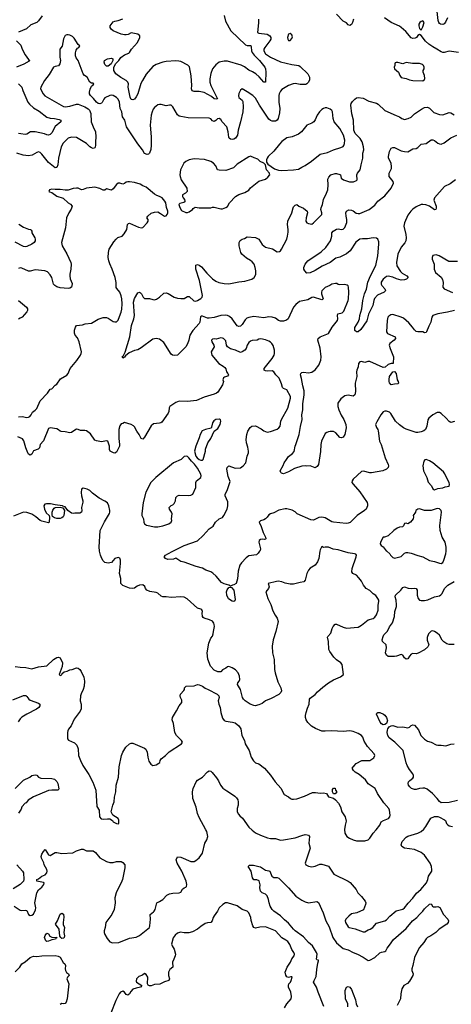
# Model space of a CAD drawing. Header units: inches. Extents: x 1839270 to 1929235, y 762242 to 910350.
# Tile 241 of 256: x 1862283 to 1867494, y 854523 to 866425. Entities that reach past the tile are written whole.
import ezdxf

# ---------------------------------------------------------------- set-up
doc = ezdxf.new("R2010")
doc.units = ezdxf.units.IN
doc.header["$MEASUREMENT"] = 0
doc.layers.add('B8865', color=7, linetype='Continuous')
doc.layers.add('B8866', color=7, linetype='Continuous')

msp = doc.modelspace()

# ---------------------------------------------------------------- linework, layer by layer
at = {"layer": 'B8865', "color": 5}
for points, elevation in [([(1862230, 858607), (1862290, 858598), (1862356, 858596), (1862430, 858576), (1862510, 858604), (1862610, 858615), (1862690, 858690), (1862730, 858715), (1862750, 858719), (1862770, 858711), (1862799, 858650), (1862795, 858605), (1862758, 858510), (1862770, 858498), (1862790, 858507), (1862797, 858523), (1862820, 858540), (1862858, 858550), (1862890, 858567), (1862918, 858570), (1862970, 858588), (1862990, 858586), (1863009, 858569), (1863025, 858545), (1863059, 858479), (1863065, 858430), (1863060, 858370), (1863050, 858330), (1863024, 858276), (1863019, 858250), (1863014, 858190), (1863025, 858150), (1863024, 858096), (1863013, 858067), (1862940, 857970), (1862904, 857890), (1862873, 857850), (1862864, 857830), (1862862, 857810), (1862861, 857730), (1862874, 857714), (1862944, 857684), (1862974, 857654), (1862988, 857610), (1862991, 857530), (1863015, 857470), (1863047, 857410), (1863119, 857299), (1863166, 857206), (1863202, 857110), (1863213, 856913), (1863241, 856870), (1863247, 856790), (1863266, 856766), (1863290, 856759), (1863345, 856765), (1863370, 856763), (1863403, 856743), (1863411, 856730), (1863450, 856707), (1863470, 856703), (1863479, 856710), (1863481, 856750), (1863470, 856769), (1863409, 856809), (1863394, 856834), (1863389, 856850), (1863407, 856930), (1863425, 856970), (1863426, 857026), (1863445, 857090), (1863448, 857172), (1863476, 857270), (1863485, 857395), (1863514, 857530), (1863530, 857571), (1863565, 857630), (1863610, 857671), (1863630, 857681), (1863650, 857681), (1863790, 857619), (1863805, 857605), (1863823, 857570), (1863831, 857510), (1863843, 857463), (1863866, 857426), (1863890, 857411), (1863930, 857417), (1863963, 857437), (1863973, 857447), (1863979, 857470), (1863992, 857490), (1864045, 857530), (1864087, 857573), (1864236, 857670), (1864249, 857690), (1864238, 857710), (1864178, 857770), (1864158, 857810), (1864138, 857918), (1864123, 857963), (1864126, 857990), (1864178, 858070), (1864209, 858130), (1864242, 858170), (1864239, 858199), (1864225, 858230), (1864222, 858250), (1864225, 858270), (1864266, 858314), (1864274, 858330), (1864274, 858350), (1864291, 858369), (1864388, 858372), (1864430, 858387), (1864450, 858385), (1864490, 858370), (1864524, 858344), (1864557, 858330), (1864666, 858270), (1864688, 858250), (1864690, 858230), (1864680, 858190), (1864682, 858170), (1864686, 858150), (1864705, 858110), (1864712, 858052), (1864730, 857981), (1864750, 857955), (1864770, 857947), (1864854, 857934), (1864884, 857924), (1864927, 857887), (1864951, 857851), (1864966, 857770), (1864998, 857710), (1865007, 857670), (1865052, 857592), (1865078, 857510), (1865105, 857465), (1865130, 857443), (1865170, 857428), (1865237, 857377), (1865313, 857293), (1865368, 857210), (1865434, 857134), (1865478, 857058), (1865530, 857031), (1865551, 857011), (1865570, 857003), (1865590, 857003), (1865630, 857007), (1865722, 857038), (1865818, 857082), (1865856, 857084), (1865910, 857076), (1865950, 857080), (1865989, 857069), (1866010, 857031), (1866070, 857016), (1866096, 856996), (1866133, 856953), (1866158, 856910), (1866173, 856850), (1866212, 856790), (1866224, 856736), (1866211, 856689), (1866204, 856636), (1866210, 856592), (1866221, 856570), (1866233, 856553), (1866266, 856530), (1866311, 856510), (1866350, 856500), (1866450, 856499), (1866489, 856511), (1866510, 856531), (1866549, 856590), (1866589, 856631), (1866630, 856690), (1866649, 856730), (1866674, 856746), (1866735, 856770), (1866752, 856790), (1866756, 856810), (1866749, 856870), (1866741, 856890), (1866679, 856959), (1866605, 857070), (1866573, 857130), (1866490, 857189), (1866457, 857237), (1866436, 857256), (1866380, 857300), (1866333, 857330), (1866313, 857350), (1866301, 857370), (1866302, 857390), (1866318, 857402), (1866345, 857435), (1866412, 857468), (1866510, 857471), (1866557, 857503), (1866569, 857530), (1866562, 857550), (1866481, 857641), (1866444, 857704), (1866426, 857750), (1866411, 857770), (1866370, 857796), (1866310, 857820), (1866270, 857828), (1866190, 857822), (1866050, 857830), (1865970, 857823), (1865930, 857825), (1865856, 857856), (1865806, 857886), (1865761, 857930), (1865743, 857963), (1865735, 857990), (1865734, 858014), (1865740, 858050), (1865757, 858103), (1865779, 858150), (1865782, 858210), (1865790, 858223), (1865850, 858268), (1865880, 858300), (1865943, 858357), (1866012, 858408), (1866070, 858446), (1866158, 858482), (1866194, 858510), (1866177, 858630), (1866161, 858650), (1866107, 858687), (1866077, 858717), (1866026, 858786), (1866015, 858810), (1866010, 858910), (1866001, 858959), (1866004, 858970), (1866038, 859010), (1866054, 859066), (1866068, 859090), (1866090, 859116), (1866110, 859118), (1866190, 859081), (1866230, 859068), (1866370, 859083), (1866410, 859104), (1866490, 859169), (1866550, 859187), (1866570, 859202), (1866590, 859230), (1866610, 859287), (1866612, 859348), (1866621, 859390), (1866618, 859410), (1866608, 859430), (1866584, 859464), (1866550, 859486), (1866510, 859523), (1866468, 859550), (1866434, 859590), (1866410, 859636), (1866378, 859678), (1866350, 859710), (1866305, 859730), (1866292, 859750), (1866296, 859790), (1866345, 859930), (1866349, 859950), (1866343, 859963), (1866326, 859970), (1866250, 859980), (1866182, 860000)], 680), ([(1865907, 860000), (1865894, 859910), (1865879, 859870), (1865852, 859830), (1865790, 859793), (1865770, 859771), (1865751, 859729), (1865731, 859649), (1865715, 859630), (1865670, 859623), (1865590, 859600), (1865550, 859602), (1865490, 859615), (1865449, 859630), (1865404, 859636), (1865385, 859635), (1865285, 859610), (1865294, 859570), (1865288, 859550), (1865254, 859510), (1865278, 859430), (1865314, 859354), (1865339, 859279), (1865366, 859226), (1865391, 859190), (1865402, 859150), (1865376, 859030), (1865345, 858930), (1865330, 858850), (1865337, 858770), (1865356, 858690), (1865359, 858570), (1865366, 858530), (1865400, 858420), (1865436, 858350), (1865443, 858310), (1865436, 858290), (1865410, 858269), (1865321, 858219), (1865250, 858190), (1865210, 858160), (1865170, 858141), (1865128, 858132), (1865110, 858134), (1865067, 858150), (1865004, 858190), (1864985, 858210), (1864975, 858230), (1864947, 858327), (1864912, 858390), (1864918, 858410), (1864933, 858427), (1864942, 858450), (1864938, 858490), (1864919, 858530), (1864890, 858565), (1864850, 858591), (1864810, 858608), (1864790, 858603), (1864773, 858587), (1864730, 858567), (1864710, 858542), (1864677, 858543), (1864630, 858560), (1864587, 858610), (1864555, 858695), (1864548, 858770), (1864565, 858890), (1864591, 858949), (1864610, 858971), (1864620, 859000), (1864621, 859030), (1864634, 859090), (1864632, 859112), (1864628, 859130), (1864610, 859153), (1864576, 859170), (1864510, 859190), (1864499, 859199), (1864491, 859210), (1864487, 859250), (1864490, 859270), (1864484, 859290), (1864470, 859300), (1864430, 859313), (1864306, 859426), (1864270, 859445), (1864230, 859448), (1864110, 859440), (1864050, 859450), (1864010, 859448), (1863990, 859458), (1863950, 859491), (1863930, 859499), (1863854, 859514), (1863817, 859530), (1863801, 859550), (1863793, 859573), (1863770, 859592), (1863730, 859589), (1863702, 859578), (1863670, 859555), (1863650, 859550), (1863610, 859555), (1863530, 859586), (1863503, 859610), (1863504, 859670), (1863486, 859730), (1863501, 859850), (1863499, 859890), (1863490, 859915), (1863470, 859924), (1863432, 859910), (1863390, 859862), (1863350, 859854), (1863310, 859865), (1863290, 859884), (1863273, 859910), (1863259, 859950), (1863248, 860000)], 680), ([(1865180, 860000), (1865164, 859976), (1865143, 859957), (1865050, 859944), (1865019, 859921), (1864959, 859861), (1864941, 859830), (1864921, 859759), (1864913, 859667), (1864898, 859610), (1864870, 859592), (1864851, 859589), (1864830, 859578), (1864809, 859590), (1864750, 859607), (1864720, 859620), (1864657, 859697), (1864616, 859736), (1864590, 859752), (1864530, 859769), (1864490, 859793), (1864414, 859814), (1864270, 859867), (1864230, 859877), (1864170, 859915), (1864138, 859902), (1864070, 859901), (1864042, 859910), (1864029, 859930), (1864042, 859950), (1864070, 859967), (1864133, 860000)], 660), ([(1866714, 860000), (1866751, 859970), (1866761, 859950), (1866790, 859922), (1866799, 859919), (1866810, 859916), (1866890, 859935), (1866930, 859978), (1866950, 859984), (1866970, 859984), (1867010, 859978), (1867090, 859947), (1867150, 859933), (1867230, 859888), (1867290, 859877), (1867350, 859855), (1867370, 859853), (1867390, 859864), (1867406, 859890), (1867430, 859970), (1867431, 860000)], 680), ([(1867530, 858874), (1867470, 858871), (1867440, 858880), (1867404, 858904), (1867385, 858925), (1867350, 858985), (1867325, 859010), (1867290, 859031), (1867270, 859036), (1867250, 859033), (1867220, 859000), (1867204, 858956), (1867203, 858923), (1867221, 858870), (1867210, 858844), (1867171, 858809), (1867093, 858767), (1867070, 858759), (1867030, 858763), (1867010, 858754), (1866988, 858732), (1866970, 858699), (1866950, 858693), (1866930, 858710), (1866910, 858745), (1866890, 858752), (1866832, 858730), (1866810, 858727), (1866730, 858729), (1866710, 858744), (1866701, 858770), (1866713, 858833), (1866709, 858870), (1866665, 858910), (1866659, 858930), (1866670, 858970), (1866681, 858990), (1866725, 859035), (1866750, 859084), (1866784, 859136), (1866810, 859210), (1866814, 859270), (1866833, 859330), (1866834, 859350), (1866828, 859410), (1866818, 859450), (1866819, 859470), (1866885, 859530), (1866910, 859560), (1866930, 859571), (1866972, 859552), (1867010, 859550), (1867050, 859555), (1867070, 859550), (1867082, 859530), (1867084, 859470), (1867095, 859430), (1867109, 859409), (1867130, 859402), (1867170, 859404), (1867210, 859414), (1867290, 859447), (1867350, 859461), (1867368, 859472), (1867385, 859490), (1867411, 859549), (1867452, 859590), (1867527, 859633)], 660), ([(1862198, 858202), (1862330, 858255), (1862356, 858256), (1862370, 858244), (1862393, 858213), (1862410, 858199), (1862510, 858163), (1862527, 858150), (1862526, 858130), (1862513, 858110), (1862485, 858090), (1862369, 858031), (1862310, 857992), (1862288, 857972), (1862263, 857937)], 660), ([(1867570, 856987), (1867470, 856961), (1867370, 856960), (1867350, 856973), (1867322, 857010), (1867266, 857070), (1867203, 857123), (1867174, 857134), (1867150, 857136), (1867110, 857131), (1867070, 857118), (1867050, 857118), (1867013, 857133), (1866992, 857150), (1866978, 857170), (1866974, 857190), (1866977, 857210), (1866993, 857230), (1867030, 857255), (1867038, 857270), (1867038, 857290), (1867030, 857310), (1866990, 857360), (1866962, 857410), (1866950, 857441), (1866912, 857592), (1866812, 857690), (1866744, 857744), (1866728, 857770), (1866719, 857810), (1866722, 857838), (1866726, 857854), (1866742, 857878), (1866770, 857890), (1866790, 857892), (1866850, 857873), (1866910, 857875), (1866970, 857866), (1866990, 857873), (1867010, 857891), (1867030, 857899), (1867050, 857895), (1867100, 857840), (1867126, 857770), (1867170, 857727), (1867205, 857705), (1867252, 857692), (1867310, 857660), (1867330, 857654), (1867370, 857654), (1867430, 857646), (1867490, 857666), (1867530, 857670)], 660), ([(1862216, 855710), (1862290, 855659), (1862310, 855655), (1862350, 855661), (1862370, 855656), (1862390, 855610), (1862410, 855598), (1862430, 855599), (1862450, 855613), (1862475, 855665), (1862476, 855690), (1862465, 855750), (1862489, 855871), (1862510, 855906), (1862550, 855937), (1862576, 855970), (1862578, 855990), (1862570, 855997), (1862488, 856010), (1862489, 856030), (1862510, 856039), (1862549, 856070), (1862590, 856087), (1862612, 856110), (1862616, 856130), (1862611, 856151), (1862578, 856210), (1862573, 856233), (1862546, 856290), (1862544, 856310), (1862550, 856336), (1862570, 856371), (1862590, 856394), (1862629, 856329), (1862650, 856322), (1862710, 856357), (1862730, 856359), (1862790, 856346), (1862925, 856355), (1862970, 856379), (1863030, 856397), (1863050, 856396), (1863090, 856377), (1863170, 856378), (1863198, 856358), (1863250, 856292), (1863330, 856247), (1863370, 856237), (1863410, 856236), (1863452, 856248), (1863490, 856250), (1863510, 856247), (1863530, 856236), (1863551, 856210), (1863551, 856171), (1863525, 856030), (1863510, 855989), (1863474, 855930), (1863448, 855870), (1863433, 855810), (1863436, 855750), (1863424, 855670), (1863396, 855610), (1863324, 855510), (1863316, 855450), (1863302, 855410), (1863302, 855390), (1863310, 855365), (1863338, 855318), (1863370, 855276), (1863404, 855264), (1863478, 855270), (1863610, 855321), (1863690, 855336), (1863730, 855356), (1863770, 855385), (1863849, 855451), (1863855, 855470), (1863864, 855550), (1863858, 855610), (1863900, 855640), (1863908, 855650), (1863918, 855670), (1863938, 855750), (1863970, 855765), (1864010, 855791), (1864060, 855840), (1864090, 855859), (1864130, 855867), (1864210, 855871), (1864230, 855879), (1864250, 855916), (1864269, 855930), (1864290, 855937), (1864295, 855945), (1864300, 855970), (1864291, 856011), (1864240, 856130), (1864185, 856230), (1864174, 856270), (1864190, 856305), (1864230, 856303), (1864350, 856248), (1864390, 856247), (1864410, 856259), (1864450, 856295), (1864490, 856351), (1864520, 856470), (1864544, 856510), (1864553, 856550), (1864541, 856610), (1864532, 856630), (1864450, 856781), (1864428, 856830), (1864413, 856907), (1864374, 857010), (1864370, 857090), (1864378, 857130), (1864413, 857210), (1864430, 857231), (1864491, 857269), (1864550, 857331), (1864570, 857343), (1864590, 857339), (1864606, 857326), (1864660, 857260), (1864684, 857224), (1864707, 857170), (1864736, 857136), (1864782, 857102), (1864830, 857076), (1864880, 857040), (1864900, 857020), (1864915, 856995), (1864922, 856970), (1864921, 856930), (1864909, 856891), (1864908, 856870), (1864910, 856850), (1864923, 856823), (1864940, 856800), (1864973, 856773), (1865050, 856665), (1865090, 856626), (1865130, 856597), (1865190, 856566), (1865274, 856534), (1865310, 856527), (1865370, 856525), (1865430, 856508), (1865470, 856510), (1865610, 856535), (1865690, 856565), (1865730, 856575), (1865753, 856573), (1865770, 856566), (1865783, 856550), (1865775, 856470), (1865790, 856410), (1865731, 856230), (1865738, 856210), (1865770, 856191), (1865810, 856186), (1865850, 856192), (1865905, 856215), (1865930, 856218), (1866010, 856192), (1866029, 856169), (1866074, 856094), (1866250, 856010), (1866275, 855995), (1866346, 855910), (1866364, 855870), (1866410, 855825), (1866456, 855770), (1866463, 855750), (1866460, 855730), (1866434, 855666), (1866353, 855627), (1866290, 855615), (1866258, 855590), (1866221, 855550), (1866211, 855530), (1866215, 855510), (1866250, 855459), (1866261, 855450), (1866335, 855435), (1866430, 855397), (1866450, 855399), (1866490, 855421), (1866516, 855430), (1866547, 855450), (1866590, 855504), (1866693, 855530), (1866710, 855542), (1866751, 855589), (1866828, 855652), (1866910, 855674), (1866930, 855689), (1866975, 855745), (1867030, 855804), (1867075, 855865), (1867125, 855910), (1867193, 855990), (1867211, 856030), (1867220, 856070), (1867259, 856130), (1867261, 856150), (1867256, 856190), (1867240, 856230), (1867170, 856324), (1867130, 856357), (1867050, 856393), (1866930, 856412), (1866896, 856430), (1866887, 856450), (1866902, 856490), (1866950, 856543), (1866970, 856556), (1867089, 856590), (1867130, 856613), (1867161, 856639), (1867188, 856670), (1867249, 856771), (1867290, 856792), (1867330, 856792), (1867350, 856786), (1867413, 856753), (1867423, 856743), (1867435, 856710), (1867452, 856692), (1867470, 856682), (1867510, 856670)], 660), ([(1862230, 857132), (1862330, 857234), (1862407, 857270), (1862430, 857288), (1862470, 857296), (1862490, 857291), (1862511, 857270), (1862538, 857258), (1862672, 857252), (1862704, 857244), (1862730, 857217), (1862744, 857190), (1862754, 857126), (1862748, 857112), (1862734, 857110), (1862670, 857113), (1862630, 857108), (1862450, 857032), (1862387, 856990), (1862361, 856959), (1862350, 856953), (1862310, 856911), (1862300, 856880), (1862270, 856835)], 660), ([(1862250, 856207), (1862316, 856130), (1862327, 856110), (1862331, 856030), (1862327, 856013), (1862288, 855972), (1862203, 855917)], 660), ([(1865957, 854497), (1865885, 854670), (1865866, 854730), (1865832, 854790), (1865838, 854810), (1865863, 854857), (1865870, 854942), (1865882, 855018), (1865891, 855050), (1865890, 855058), (1865870, 855062), (1865868, 855068), (1865873, 855127), (1865867, 855150), (1865818, 855230), (1865770, 855270), (1865710, 855337), (1865610, 855412), (1865590, 855431), (1865530, 855505), (1865482, 855542), (1865430, 855592), (1865350, 855650), (1865333, 855670), (1865307, 855710), (1865294, 855750), (1865289, 855790), (1865270, 855833), (1865250, 855854), (1865210, 855869), (1865189, 855890), (1865184, 855930), (1865185, 855965), (1865174, 856014), (1865148, 856028), (1865110, 856029), (1865093, 856050), (1865079, 856130), (1865041, 856190), (1865056, 856204), (1865105, 856205), (1865172, 856190), (1865190, 856184), (1865250, 856143), (1865290, 856137), (1865305, 856130), (1865326, 856070), (1865350, 856056), (1865390, 856054), (1865410, 856047), (1865530, 855930), (1865618, 855830), (1865690, 855780), (1865730, 855761), (1865770, 855750), (1865870, 855765), (1865890, 855755), (1865948, 855630), (1865979, 855530), (1866018, 855458), (1866064, 855330), (1866107, 855267), (1866190, 855198), (1866250, 855181), (1866310, 855149), (1866361, 855130), (1866432, 855092), (1866490, 855051), (1866510, 855055), (1866570, 855089), (1866630, 855144), (1866650, 855154), (1866690, 855159), (1866704, 855170), (1866720, 855200), (1866750, 855236), (1866795, 855305), (1866950, 855437), (1867027, 855530), (1867079, 855570), (1867111, 855610), (1867152, 855648), (1867170, 855675), (1867230, 855734), (1867250, 855738), (1867268, 855708), (1867281, 855701), (1867310, 855699), (1867330, 855706), (1867354, 855694), (1867399, 855610), (1867451, 855550), (1867459, 855530), (1867456, 855510), (1867441, 855490), (1867347, 855430), (1867307, 855390), (1867249, 855351), (1867208, 855332), (1867190, 855315), (1867163, 855270), (1867110, 855210), (1867057, 855110), (1867049, 855090), (1867030, 854990), (1867017, 854950), (1867017, 854930), (1867034, 854890), (1867029, 854870), (1866990, 854801), (1866964, 854776), (1866923, 854750), (1866896, 854710), (1866884, 854650), (1866882, 854590), (1866842, 854510)], 640), ([(1865481, 854479), (1865509, 854530), (1865559, 854590), (1865564, 854616), (1865556, 854670), (1865530, 854730), (1865529, 854750), (1865532, 854768), (1865553, 854790), (1865562, 854810), (1865572, 854850), (1865570, 854854), (1865556, 854856), (1865530, 854848), (1865510, 854854), (1865495, 854875), (1865490, 854910), (1865512, 854970), (1865552, 855030), (1865568, 855072), (1865595, 855110), (1865599, 855130), (1865592, 855150), (1865570, 855185), (1865545, 855245), (1865520, 855280), (1865498, 855298), (1865446, 855326), (1865371, 855410), (1865350, 855420), (1865250, 855458), (1865184, 855456), (1865130, 855444), (1865110, 855449), (1865097, 855470), (1865077, 855537), (1865072, 855570), (1865050, 855630), (1865030, 855650), (1864969, 855669), (1864910, 855712), (1864790, 855748), (1864767, 855750), (1864736, 855730), (1864691, 855690), (1864673, 855647), (1864629, 855591), (1864618, 855570), (1864606, 855530), (1864590, 855510), (1864550, 855508), (1864521, 855499), (1864470, 855465), (1864430, 855432), (1864370, 855398), (1864327, 855387), (1864270, 855386), (1864226, 855394), (1864190, 855382), (1864160, 855360), (1864134, 855326), (1864117, 855250), (1864124, 855230), (1864150, 855191), (1864166, 855130), (1864162, 855110), (1864142, 855070), (1864128, 855030), (1864131, 854970), (1864095, 854945), (1864078, 854910), (1864079, 854870), (1864091, 854830), (1864082, 854810), (1864030, 854794), (1863973, 854767), (1863910, 854761), (1863870, 854746), (1863850, 854746), (1863835, 854755), (1863824, 854770), (1863831, 854850), (1863810, 854884), (1863790, 854893), (1863764, 854876), (1863723, 854857), (1863694, 854830), (1863690, 854802), (1863695, 854790), (1863758, 854750), (1863741, 854730), (1863690, 854719), (1863650, 854704), (1863624, 854676), (1863610, 854648), (1863590, 854632), (1863570, 854643), (1863550, 854670), (1863530, 854681), (1863499, 854670), (1863484, 854650), (1863442, 854570), (1863385, 854415)], 660), ([(1862230, 854914), (1862285, 854970), (1862310, 855010), (1862350, 855034), (1862410, 855089), (1862450, 855105), (1862490, 855102), (1862550, 855109), (1862710, 855111), (1862746, 855106), (1862772, 855092), (1862807, 855027), (1862828, 855010), (1862836, 854990), (1862830, 854950), (1862835, 854930), (1862848, 854908), (1862872, 854890), (1862881, 854870), (1862861, 854850), (1862853, 854830), (1862876, 854770), (1862857, 854590), (1862842, 854550), (1862830, 854533), (1862810, 854529), (1862790, 854532), (1862770, 854519)], 640), ([(1866245, 854490), (1866243, 854530), (1866216, 854590), (1866212, 854690), (1866230, 854730), (1866250, 854738), (1866270, 854731), (1866290, 854701), (1866311, 854651), (1866336, 854576), (1866344, 854530), (1866361, 854490)], 620)]:
    msp.add_lwpolyline(points, dxfattribs=dict(at, elevation=elevation))
for points, elevation in [([(1864870, 859393), (1864850, 859397), (1864806, 859426), (1864785, 859470), (1864778, 859510), (1864786, 859534), (1864810, 859563), (1864830, 859567), (1864841, 859561), (1864867, 859527), (1864884, 859416), (1864879, 859401)], 660), ([(1866670, 857901), (1866650, 857915), (1866635, 857935), (1866593, 858030), (1866597, 858043), (1866608, 858050), (1866630, 858051), (1866675, 858030), (1866690, 858019), (1866710, 857991), (1866722, 857950), (1866720, 857940), (1866710, 857919), (1866690, 857904)], 660), ([(1866070, 857068), (1866058, 857090), (1866060, 857120), (1866070, 857134), (1866090, 857134), (1866094, 857110), (1866112, 857090), (1866090, 857068)], 680), ([(1862790, 855318), (1862778, 855330), (1862768, 855348), (1862761, 855430), (1862715, 855490), (1862739, 855530), (1862770, 855612), (1862790, 855625), (1862811, 855611), (1862816, 855576), (1862806, 855510), (1862808, 855488), (1862822, 855450), (1862817, 855390), (1862823, 855350), (1862818, 855330), (1862810, 855322)], 640), ([(1862610, 855282), (1862599, 855290), (1862581, 855330), (1862590, 855355), (1862610, 855383), (1862630, 855375), (1862648, 855348), (1862670, 855334), (1862734, 855330), (1862720, 855320), (1862716, 855310), (1862670, 855302), (1862630, 855285)], 640)]:
    msp.add_lwpolyline(points, close=True, dxfattribs=dict(at, elevation=elevation))
at = {"layer": 'B8866', "color": 5}
for points, elevation in [([(1867450, 866449), (1867425, 866395), (1867410, 866374), (1867390, 866365), (1867363, 866370), (1867350, 866378), (1867343, 866390), (1867336, 866416), (1867325, 866525)], 620), ([(1865167, 866430), (1865168, 866388), (1865156, 866270), (1865170, 866262), (1865270, 866249), (1865303, 866230), (1865317, 866210), (1865314, 866190), (1865303, 866170), (1865242, 866090), (1865231, 866070), (1865230, 866050), (1865250, 866014), (1865310, 865973), (1865430, 865915), (1865570, 865884), (1865652, 865872), (1865670, 865860), (1865763, 865770), (1865784, 865730), (1865783, 865697), (1865770, 865669), (1865750, 865648), (1865738, 865642), (1865670, 865641), (1865610, 865652), (1865584, 865650), (1865530, 865629), (1865450, 865580), (1865430, 865562), (1865414, 865530), (1865411, 865510), (1865412, 865430), (1865425, 865350), (1865421, 865299), (1865402, 865230), (1865390, 865212), (1865370, 865198), (1865330, 865199), (1865310, 865206), (1865290, 865222), (1865180, 865390), (1865130, 865476), (1865098, 865510), (1865030, 865555), (1864970, 865588), (1864950, 865575), (1864928, 865532), (1864925, 865505), (1864930, 865486), (1864970, 865453), (1864978, 865438), (1864980, 865370), (1864976, 865310), (1864950, 865189), (1864921, 865090), (1864912, 865028), (1864890, 864992), (1864870, 864981), (1864850, 864978), (1864830, 864982), (1864813, 864993), (1864807, 865007), (1864802, 865070), (1864783, 865130), (1864728, 865190), (1864710, 865218), (1864690, 865231), (1864670, 865226), (1864650, 865206), (1864630, 865196), (1864610, 865204), (1864590, 865227), (1864570, 865236), (1864319, 865239), (1864230, 865253), (1864210, 865260), (1864190, 865273), (1864130, 865373), (1864110, 865393), (1864090, 865393), (1864050, 865383), (1863990, 865400), (1863970, 865400), (1863950, 865395), (1863910, 865365), (1863895, 865345), (1863881, 865310), (1863870, 865270), (1863858, 865150), (1863869, 865010), (1863870, 864910), (1863865, 864855), (1863850, 864810), (1863839, 864801), (1863823, 864797), (1863790, 864809), (1863767, 864850), (1863710, 864926), (1863572, 865130), (1863554, 865210), (1863525, 865250), (1863516, 865310), (1863494, 865350), (1863489, 865429), (1863470, 865466), (1863450, 865486), (1863410, 865510), (1863390, 865512), (1863370, 865507), (1863310, 865481), (1863297, 865463), (1863277, 865423), (1863270, 865416), (1863250, 865409), (1863230, 865412), (1863210, 865427), (1863174, 865474), (1863136, 865510), (1863127, 865530), (1863125, 865550), (1863134, 865586), (1863150, 865621), (1863170, 865636), (1863179, 865650), (1863170, 865658), (1863150, 865656), (1863130, 865669), (1863096, 865730), (1863065, 865750), (1863050, 865769), (1862987, 865930), (1862965, 865965), (1862956, 865990), (1862957, 866023), (1862964, 866056), (1862981, 866079), (1862997, 866090), (1863009, 866110), (1862987, 866127), (1862942, 866202), (1862921, 866221), (1862890, 866237), (1862870, 866241), (1862850, 866241), (1862830, 866233), (1862810, 866195), (1862795, 866105), (1862767, 866070), (1862767, 865973), (1862774, 865930), (1862769, 865890), (1862750, 865868), (1862710, 865861), (1862689, 865850), (1862639, 865761), (1862581, 865690), (1862537, 865610), (1862534, 865590), (1862567, 865530), (1862586, 865506), (1862810, 865375), (1862830, 865371), (1862890, 865378), (1862970, 865402), (1862990, 865402), (1863071, 865371), (1863110, 865348), (1863125, 865330), (1863141, 865290), (1863147, 865190), (1863168, 865128), (1863199, 865070), (1863204, 865010), (1863198, 864950), (1863200, 864910), (1863195, 864885), (1863190, 864877), (1863170, 864870), (1863150, 864876), (1863130, 864890), (1863089, 864930), (1862970, 865000), (1862910, 865006), (1862870, 864991), (1862826, 864954), (1862808, 864932), (1862784, 864890), (1862753, 864750), (1862743, 864670), (1862730, 864638), (1862723, 864637), (1862710, 864636), (1862630, 864697), (1862550, 864800), (1862530, 864818), (1862510, 864826), (1862490, 864820), (1862434, 864786), (1862390, 864779), (1862326, 864786), (1862250, 864812)], 640), ([(1862555, 866470), (1862510, 866410), (1862488, 866392), (1862418, 866362), (1862364, 866316), (1862270, 866276)], 620), ([(1864750, 866477), (1864769, 866409), (1864832, 866292), (1865010, 866120), (1865030, 866114), (1865072, 866112), (1865077, 866097), (1865081, 866050), (1865090, 866030), (1865115, 865995), (1865179, 865930), (1865242, 865850), (1865251, 865830), (1865255, 865790), (1865250, 865670), (1865230, 865670), (1865175, 865735), (1865133, 865770), (1865095, 865795), (1865050, 865816), (1864997, 865857), (1864957, 865877), (1864790, 865924), (1864750, 865925), (1864691, 865910), (1864650, 865880), (1864612, 865830), (1864590, 865776), (1864579, 865710), (1864580, 865670), (1864592, 865630), (1864670, 865470), (1864657, 865463), (1864630, 865469), (1864598, 865498), (1864510, 865544), (1864450, 865558), (1864390, 865557), (1864366, 865566), (1864357, 865590), (1864361, 865630), (1864352, 865748), (1864335, 865855), (1864314, 865874), (1864230, 865918), (1864205, 865925), (1864170, 865927), (1864050, 865920), (1864010, 865911), (1863930, 865884), (1863890, 865860), (1863810, 865765), (1863765, 865690), (1863747, 865653), (1863710, 865530), (1863690, 865493), (1863670, 865465), (1863650, 865455), (1863630, 865459), (1863618, 865490), (1863594, 865610), (1863597, 865650), (1863590, 865670), (1863567, 865690), (1863506, 865726), (1863445, 865770), (1863420, 865810), (1863420, 865850), (1863444, 865896), (1863478, 865930), (1863503, 865970), (1863550, 866000), (1863600, 866020), (1863610, 866030), (1863634, 866070), (1863706, 866150), (1863734, 866210), (1863732, 866230), (1863710, 866252), (1863670, 866257), (1863650, 866264), (1863630, 866265), (1863592, 866248), (1863570, 866243), (1863550, 866241), (1863510, 866250), (1863410, 866290), (1863387, 866310), (1863375, 866330), (1863376, 866350), (1863410, 866399), (1863430, 866409), (1863470, 866416), (1863530, 866437)], 620), ([(1866313, 866430), (1866302, 866390), (1866290, 866369), (1866270, 866354), (1866250, 866364), (1866229, 866389), (1866190, 866409), (1866110, 866490)], 640), ([(1867582, 866030), (1867470, 866043), (1867410, 866030), (1867390, 866029), (1867370, 866035), (1867321, 866070), (1867270, 866096), (1867221, 866130), (1867184, 866164), (1867130, 866233), (1867110, 866245), (1867090, 866233), (1867074, 866210), (1867059, 866201), (1867030, 866196), (1867010, 866204), (1866944, 866284), (1866890, 866332), (1866870, 866346), (1866770, 866390), (1866688, 866448)], 640), ([(1862245, 866170), (1862298, 866118), (1862314, 866070), (1862350, 865999), (1862390, 865943), (1862405, 865930), (1862398, 865922), (1862333, 865887), (1862245, 865850)], 620), ([(1862268, 865650), (1862307, 865610), (1862319, 865570), (1862382, 865430), (1862402, 865402), (1862450, 865358), (1862518, 865318), (1862610, 865247), (1862650, 865235), (1862702, 865230), (1862758, 865218), (1862779, 865210), (1862781, 865190), (1862710, 865132), (1862670, 865056), (1862650, 865039), (1862630, 865031), (1862610, 865033), (1862584, 865044), (1862470, 865071), (1862412, 865068), (1862370, 865042), (1862350, 865037), (1862295, 865045), (1862270, 865051)], 620), ([(1867531, 862910), (1867450, 862890), (1867332, 862868), (1867272, 862848), (1867259, 862830), (1867249, 862770), (1867221, 862719), (1867194, 862650), (1867190, 862642), (1867170, 862638), (1867150, 862653), (1867090, 862652), (1867070, 862656), (1867050, 862675), (1867026, 862710), (1866980, 862760), (1866916, 862816), (1866890, 862831), (1866790, 862861), (1866763, 862857), (1866739, 862841), (1866728, 862830), (1866718, 862790), (1866712, 862650), (1866725, 862630), (1866816, 862590), (1866820, 862570), (1866804, 862550), (1866752, 862510), (1866745, 862490), (1866755, 862450), (1866798, 862350), (1866792, 862268), (1866768, 862268), (1866730, 862256), (1866697, 862223), (1866670, 862219), (1866510, 862295), (1866486, 862294), (1866450, 862281), (1866410, 862293), (1866388, 862290), (1866375, 862270), (1866368, 862230), (1866352, 862190), (1866349, 862169), (1866355, 862110), (1866332, 862030), (1866339, 861930), (1866330, 861890), (1866310, 861874), (1866250, 861885), (1866210, 861879), (1866159, 861841), (1866123, 861790), (1866124, 861750), (1866136, 861710), (1866165, 861645), (1866198, 861590), (1866220, 861530), (1866223, 861490), (1866208, 861412), (1866190, 861378), (1866170, 861370), (1866150, 861376), (1866101, 861430), (1866070, 861445), (1866030, 861446), (1866010, 861442), (1865990, 861436), (1865970, 861423), (1865927, 861330), (1865918, 861290), (1865914, 861206), (1865890, 861050), (1865875, 861025), (1865850, 861009), (1865790, 861031), (1865750, 861029), (1865730, 861032), (1865690, 861027), (1865600, 861000), (1865530, 860960), (1865470, 860936), (1865443, 860943), (1865435, 860950), (1865429, 860970), (1865466, 861034), (1865478, 861070), (1865504, 861110), (1865530, 861143), (1865578, 861182), (1865595, 861205), (1865607, 861270), (1865618, 861290), (1865657, 861410), (1865672, 861508), (1865694, 861590), (1865691, 861650), (1865701, 861710), (1865703, 861783), (1865719, 861890), (1865718, 861938), (1865700, 862000), (1865686, 862086), (1865673, 862130), (1865677, 862150), (1865690, 862162), (1865710, 862165), (1865770, 862156), (1865810, 862163), (1865850, 862192), (1865895, 862250), (1865917, 862310), (1865924, 862350), (1865910, 862454), (1865881, 862550), (1865887, 862570), (1865910, 862592), (1866010, 862631), (1866055, 862710), (1866120, 862790), (1866123, 862810), (1866120, 862850), (1866126, 862870), (1866178, 862881), (1866197, 862903), (1866248, 863030), (1866252, 863052), (1866258, 863130), (1866254, 863190), (1866249, 863209), (1866237, 863217), (1866210, 863224), (1866150, 863219), (1866130, 863224), (1866114, 863235), (1866097, 863237), (1866050, 863227), (1866026, 863210), (1865970, 863187), (1865933, 863147), (1865927, 863130), (1865928, 863110), (1865947, 863050), (1865938, 863042), (1865930, 863040), (1865830, 863070), (1865810, 863066), (1865761, 863039), (1865663, 863017), (1865616, 862984), (1865588, 862950), (1865524, 862810), (1865506, 862794), (1865470, 862779), (1865430, 862780), (1865407, 862790), (1865370, 862818), (1865330, 862831), (1865290, 862833), (1865230, 862822), (1865110, 862836), (1865090, 862835), (1865050, 862827), (1865025, 862815), (1865005, 862795), (1864970, 862739), (1864950, 862722), (1864930, 862715), (1864910, 862724), (1864850, 862810), (1864816, 862836), (1864790, 862849), (1864770, 862854), (1864710, 862850), (1864630, 862824), (1864570, 862818), (1864550, 862819), (1864490, 862842), (1864480, 862840), (1864467, 862833), (1864458, 862770), (1864448, 862752), (1864374, 862666), (1864339, 862610), (1864327, 862550), (1864310, 862506), (1864287, 862470), (1864189, 862371), (1864150, 862364), (1864129, 862369), (1864110, 862383), (1864022, 862522), (1863970, 862562), (1863930, 862573), (1863890, 862562), (1863750, 862457), (1863710, 862436), (1863670, 862425), (1863604, 862396), (1863559, 862361), (1863550, 862344), (1863530, 862335), (1863523, 862343), (1863519, 862350), (1863536, 862364), (1863556, 862404), (1863614, 862590), (1863634, 862730), (1863661, 862810), (1863669, 862849), (1863657, 863010), (1863670, 863054), (1863710, 863125), (1863730, 863131), (1863742, 863122), (1863752, 863112), (1863774, 863070), (1863790, 863056), (1863850, 863054), (1863890, 863041), (1863910, 863040), (1863934, 863046), (1863970, 863069), (1864022, 863118), (1864050, 863122), (1864076, 863116), (1864146, 863070), (1864190, 863057), (1864227, 863053), (1864270, 863056), (1864310, 863077), (1864330, 863080), (1864386, 863026), (1864410, 863022), (1864431, 863030), (1864470, 863053), (1864485, 863070), (1864492, 863090), (1864454, 863274), (1864410, 863410), (1864410, 863458), (1864430, 863465), (1864450, 863458), (1864477, 863437), (1864542, 863362), (1864610, 863294), (1864650, 863265), (1864689, 863249), (1864750, 863236), (1864810, 863233), (1864930, 863257), (1865003, 863263), (1865087, 863290), (1865114, 863310), (1865134, 863346), (1865135, 863390), (1865128, 863430), (1865113, 863470), (1865090, 863496), (1865070, 863513), (1865021, 863541), (1864965, 863590), (1864954, 863610), (1864933, 863690), (1864932, 863730), (1864946, 863754), (1864970, 863770), (1864999, 863781), (1865030, 863802), (1865130, 863793), (1865170, 863773), (1865210, 863707), (1865250, 863676), (1865334, 863654), (1865390, 863620), (1865418, 863622), (1865430, 863631), (1865444, 863650), (1865508, 863772), (1865518, 863810), (1865523, 863857), (1865525, 863890), (1865516, 863950), (1865522, 863990), (1865567, 864090), (1865583, 864150), (1865590, 864164), (1865610, 864185), (1865630, 864191), (1865655, 864170), (1865710, 864148), (1865752, 864112), (1865757, 864090), (1865740, 864030), (1865737, 863990), (1865750, 863970), (1865770, 863960), (1865810, 863954), (1865830, 863968), (1865929, 864070), (1865929, 864090), (1865919, 864130), (1865923, 864150), (1865940, 864190), (1865953, 864250), (1865989, 864330), (1866002, 864370), (1866007, 864430), (1866004, 864496), (1866017, 864523), (1866038, 864550), (1866090, 864567), (1866110, 864567), (1866150, 864554), (1866156, 864550), (1866165, 864510), (1866191, 864490), (1866266, 864466), (1866314, 864466), (1866350, 864481), (1866357, 864490), (1866359, 864510), (1866353, 864530), (1866352, 864550), (1866363, 864570), (1866394, 864610), (1866404, 864670), (1866426, 864750), (1866428, 864810), (1866437, 864850), (1866433, 864890), (1866419, 864950), (1866392, 864990), (1866332, 865050), (1866317, 865090), (1866312, 865212), (1866294, 865286), (1866282, 865390), (1866287, 865413), (1866302, 865438), (1866330, 865466), (1866350, 865479), (1866370, 865484), (1866430, 865477), (1866499, 865439), (1866590, 865418), (1866610, 865404), (1866690, 865326), (1866828, 865268), (1866870, 865249), (1866895, 865230), (1866930, 865218), (1866974, 865230), (1867010, 865248), (1867051, 865289), (1867135, 865345), (1867170, 865362), (1867206, 865366), (1867230, 865356), (1867285, 865305), (1867350, 865279), (1867390, 865274), (1867470, 865303), (1867490, 865300), (1867530, 865275)], 640), ([(1867546, 864490), (1867479, 864441), (1867412, 864408), (1867291, 864270), (1867285, 864245), (1867313, 864170), (1867313, 864147), (1867308, 864132), (1867290, 864127), (1867232, 864170), (1867187, 864187), (1867150, 864193), (1867130, 864191), (1867070, 864163), (1867030, 864134), (1867005, 864110), (1866970, 864064), (1866929, 863970), (1866922, 863930), (1866947, 863827), (1866950, 863790), (1866945, 863750), (1866933, 863727), (1866890, 863674), (1866850, 863590), (1866831, 863490), (1866837, 863450), (1866880, 863380), (1866901, 863361), (1866959, 863330), (1866975, 863310), (1866973, 863307), (1866953, 863287), (1866930, 863280), (1866890, 863277), (1866831, 863291), (1866790, 863314), (1866730, 863324), (1866710, 863319), (1866670, 863288), (1866647, 863253), (1866646, 863230), (1866655, 863210), (1866693, 863170), (1866698, 863150), (1866696, 863144), (1866684, 863130), (1866604, 863096), (1866566, 863054), (1866557, 863030), (1866545, 862970), (1866495, 862865), (1866475, 862785), (1866401, 862679), (1866370, 862653), (1866350, 862651), (1866330, 862668), (1866330, 862703), (1866370, 862770), (1866387, 862810), (1866391, 862850), (1866415, 862930), (1866425, 863030), (1866447, 863110), (1866471, 863169), (1866486, 863254), (1866520, 863330), (1866585, 863455), (1866608, 863570), (1866620, 863710), (1866618, 863738), (1866607, 863770), (1866590, 863784), (1866550, 863790), (1866482, 863778), (1866423, 863777), (1866390, 863771), (1866343, 863737), (1866273, 863630), (1866230, 863594), (1866150, 863553), (1866099, 863541), (1866030, 863490), (1865934, 863446), (1865850, 863394), (1865790, 863367), (1865750, 863361), (1865724, 863390), (1865714, 863410), (1865713, 863430), (1865728, 863470), (1865763, 863510), (1865922, 863618), (1865981, 863670), (1866035, 863750), (1866052, 863808), (1866050, 863850), (1866066, 863870), (1866110, 863893), (1866130, 863898), (1866170, 863888), (1866190, 863892), (1866208, 863912), (1866233, 863973), (1866234, 864010), (1866224, 864050), (1866222, 864090), (1866228, 864112), (1866255, 864125), (1866290, 864123), (1866310, 864116), (1866345, 864085), (1866370, 864081), (1866390, 864084), (1866501, 864130), (1866570, 864182), (1866608, 864232), (1866690, 864296), (1866768, 864390), (1866798, 864450), (1866792, 864470), (1866746, 864530), (1866746, 864570), (1866773, 864627), (1866774, 864646), (1866768, 864690), (1866737, 864750), (1866735, 864770), (1866750, 864831), (1866770, 864871), (1866790, 864881), (1866810, 864879), (1866890, 864840), (1866930, 864830), (1866970, 864828), (1867030, 864863), (1867070, 864870), (1867090, 864879), (1867130, 864922), (1867190, 864930), (1867250, 864971), (1867270, 864973), (1867290, 864964), (1867330, 864932), (1867350, 864923), (1867370, 864922), (1867410, 864936), (1867490, 864998), (1867561, 865030)], 620), ([(1862270, 861623), (1862312, 861628), (1862370, 861618), (1862390, 861621), (1862407, 861630), (1862423, 861650), (1862438, 861682), (1862470, 861703), (1862490, 861726), (1862530, 861816), (1862619, 861910), (1862650, 861958), (1862670, 861963), (1862713, 862007), (1862730, 862019), (1862777, 862083), (1862850, 862129), (1862870, 862150), (1862894, 862210), (1862973, 862307), (1863016, 862370), (1863025, 862390), (1863028, 862410), (1863002, 862530), (1862980, 862580), (1862954, 862610), (1862946, 862634), (1862943, 862670), (1862956, 862710), (1862969, 862730), (1863042, 862738), (1863072, 862748), (1863150, 862757), (1863230, 862803), (1863290, 862827), (1863330, 862824), (1863350, 862816), (1863410, 862777), (1863430, 862771), (1863450, 862774), (1863470, 862791), (1863477, 862803), (1863509, 862891), (1863516, 862924), (1863521, 862990), (1863516, 863050), (1863510, 863085), (1863493, 863133), (1863454, 863174), (1863447, 863187), (1863447, 863250), (1863435, 863310), (1863401, 863410), (1863370, 863474), (1863358, 863510), (1863352, 863550), (1863355, 863610), (1863364, 863650), (1863420, 863740), (1863446, 863774), (1863469, 863791), (1863521, 863810), (1863544, 863836), (1863575, 863890), (1863584, 863950), (1863597, 863963), (1863610, 863967), (1863716, 863916), (1863753, 863907), (1863770, 863913), (1863822, 863970), (1863835, 863990), (1863836, 864010), (1863819, 864030), (1863829, 864050), (1863872, 864088), (1863910, 864100), (1863950, 864101), (1863984, 864084), (1864030, 864051), (1864050, 864056), (1864064, 864070), (1864073, 864090), (1864073, 864110), (1864056, 864156), (1864046, 864210), (1864036, 864230), (1864003, 864270), (1863970, 864289), (1863939, 864299), (1863910, 864315), (1863810, 864401), (1863770, 864417), (1863738, 864438), (1863670, 864457), (1863610, 864467), (1863590, 864467), (1863570, 864461), (1863550, 864443), (1863530, 864436), (1863490, 864449), (1863470, 864449), (1863450, 864433), (1863410, 864379), (1863390, 864365), (1863330, 864379), (1863310, 864366), (1863290, 864366), (1863250, 864384), (1863190, 864401), (1863090, 864390), (1863050, 864372), (1863030, 864369), (1862990, 864389), (1862970, 864389), (1862930, 864386), (1862870, 864365), (1862830, 864365), (1862770, 864374), (1862710, 864371), (1862670, 864378), (1862641, 864370), (1862636, 864350), (1862643, 864343), (1862670, 864335), (1862731, 864290), (1862808, 864268), (1862870, 864213), (1862897, 864197), (1862916, 864170), (1862906, 864134), (1862876, 864090), (1862846, 864030), (1862835, 863910), (1862787, 863730), (1862795, 863690), (1862854, 863594), (1862899, 863490), (1862903, 863470), (1862900, 863410), (1862889, 863350), (1862889, 863329), (1862894, 863294), (1862917, 863237), (1862914, 863206), (1862907, 863190), (1862890, 863180), (1862870, 863177), (1862770, 863182), (1862730, 863194), (1862708, 863210), (1862693, 863230), (1862671, 863310), (1862650, 863341), (1862617, 863377), (1862588, 863388), (1862470, 863401), (1862410, 863386), (1862390, 863386), (1862310, 863421), (1862290, 863425), (1862270, 863418)], 660), ([(1862273, 863953), (1862330, 863916), (1862390, 863893), (1862412, 863890), (1862422, 863882), (1862431, 863870), (1862431, 863850), (1862464, 863790), (1862470, 863770), (1862470, 863750), (1862459, 863730), (1862431, 863710), (1862370, 863684), (1862350, 863679), (1862330, 863682), (1862230, 863737)], 640), ([(1867570, 863504), (1867464, 863504), (1867349, 863570), (1867310, 863581), (1867270, 863573), (1867263, 863550), (1867264, 863530), (1867288, 863470), (1867286, 863410), (1867305, 863370), (1867371, 863311), (1867387, 863286), (1867398, 863250), (1867394, 863190), (1867407, 863170), (1867510, 863128)], 640), ([(1862270, 863030), (1862364, 862950), (1862379, 862930), (1862379, 862910), (1862370, 862894), (1862311, 862830), (1862290, 862816), (1862270, 862806)], 660), ([(1864133, 860000), (1864269, 860070), (1864430, 860125), (1864498, 860190), (1864570, 860271), (1864617, 860303), (1864648, 860350), (1864692, 860390), (1864731, 860409), (1864749, 860431), (1864786, 860510), (1864798, 860550), (1864795, 860595), (1864763, 860670), (1864762, 860690), (1864786, 860734), (1864822, 860830), (1864823, 860843), (1864802, 860902), (1864785, 860990), (1864788, 861010), (1864810, 861030), (1864884, 861004), (1864950, 861007), (1864981, 861030), (1865012, 861070), (1865030, 861147), (1865046, 861190), (1865047, 861210), (1865039, 861259), (1865020, 861310), (1865016, 861350), (1865026, 861410), (1865038, 861450), (1865064, 861496), (1865087, 861513), (1865130, 861515), (1865198, 861478), (1865230, 861454), (1865270, 861440), (1865310, 861445), (1865390, 861477), (1865410, 861490), (1865427, 861513), (1865434, 861570), (1865442, 861590), (1865521, 861730), (1865551, 861850), (1865551, 861870), (1865510, 861950), (1865470, 861965), (1865458, 861978), (1865445, 862025), (1865415, 862090), (1865376, 862130), (1865351, 862170), (1865330, 862182), (1865270, 862176), (1865250, 862180), (1865233, 862190), (1865235, 862210), (1865331, 862330), (1865355, 862370), (1865361, 862390), (1865361, 862430), (1865345, 862485), (1865329, 862510), (1865310, 862527), (1865290, 862540), (1865250, 862554), (1865193, 862567), (1865170, 862563), (1865149, 862551), (1865090, 862545), (1865070, 862538), (1865050, 862521), (1865029, 862490), (1865016, 862450), (1865001, 862430), (1864970, 862410), (1864950, 862402), (1864890, 862431), (1864830, 862446), (1864792, 862470), (1864778, 862490), (1864770, 862542), (1864744, 862570), (1864730, 862576), (1864710, 862578), (1864656, 862564), (1864630, 862567), (1864610, 862562), (1864600, 862550), (1864603, 862530), (1864626, 862490), (1864631, 862470), (1864596, 862410), (1864603, 862370), (1864688, 862268), (1864738, 862238), (1864760, 862220), (1864770, 862205), (1864778, 862170), (1864797, 862150), (1864805, 862130), (1864790, 862115), (1864756, 862104), (1864745, 862095), (1864736, 862070), (1864742, 862050), (1864731, 862010), (1864676, 861924), (1864659, 861910), (1864630, 861898), (1864510, 861863), (1864418, 861822), (1864310, 861810), (1864210, 861813), (1864170, 861798), (1864096, 861750), (1864088, 861732), (1864084, 861690), (1864076, 861670), (1863999, 861561), (1863988, 861552), (1863970, 861547), (1863899, 861541), (1863870, 861517), (1863790, 861379), (1863770, 861354), (1863750, 861364), (1863725, 861410), (1863696, 861450), (1863670, 861502), (1863657, 861517), (1863629, 861530), (1863550, 861554), (1863530, 861542), (1863510, 861538), (1863490, 861515), (1863480, 861470), (1863481, 861361), (1863488, 861290), (1863486, 861270), (1863450, 861199), (1863433, 861187), (1863415, 861190), (1863374, 861210), (1863369, 861230), (1863368, 861268), (1863346, 861330), (1863330, 861334), (1863270, 861322), (1863210, 861334), (1863190, 861344), (1863139, 861419), (1863090, 861456), (1863070, 861461), (1863018, 861458), (1862990, 861472), (1862970, 861475), (1862950, 861465), (1862910, 861433), (1862890, 861430), (1862830, 861444), (1862784, 861445), (1862770, 861449), (1862750, 861469), (1862730, 861478), (1862650, 861493), (1862630, 861482), (1862570, 861335), (1862528, 861290), (1862521, 861250), (1862506, 861235), (1862450, 861215), (1862430, 861173), (1862410, 861159), (1862390, 861174), (1862381, 861190), (1862357, 861250), (1862334, 861334), (1862318, 861358), (1862261, 861381)], 660), ([(1867534, 861566), (1867490, 861556), (1867470, 861567), (1867434, 861610), (1867370, 861664), (1867350, 861675), (1867324, 861676), (1867271, 861650), (1867223, 861610), (1867211, 861589), (1867199, 861510), (1867181, 861470), (1867163, 861457), (1867130, 861444), (1867090, 861435), (1867070, 861436), (1866950, 861474), (1866919, 861490), (1866868, 861528), (1866822, 861570), (1866766, 861666), (1866750, 861682), (1866710, 861694), (1866690, 861693), (1866670, 861684), (1866643, 861650), (1866595, 861565), (1866581, 861530), (1866590, 861496), (1866608, 861470), (1866613, 861453), (1866629, 861330), (1866648, 861290), (1866695, 861130), (1866733, 861050), (1866737, 861030), (1866733, 861010), (1866711, 860990), (1866669, 860971), (1866530, 860948), (1866510, 860947), (1866434, 860966), (1866410, 860965), (1866310, 860869), (1866296, 860850), (1866294, 860830), (1866308, 860810), (1866390, 860716), (1866478, 860590), (1866483, 860570), (1866482, 860550), (1866465, 860510), (1866445, 860490), (1866359, 860430), (1866273, 860347), (1866250, 860338), (1866224, 860336), (1866070, 860350), (1866050, 860356), (1865970, 860403), (1865930, 860413), (1865894, 860406), (1865830, 860376), (1865798, 860378), (1865633, 860453), (1865610, 860474), (1865574, 860494), (1865510, 860513), (1865490, 860514), (1865410, 860497), (1865350, 860465), (1865310, 860453), (1865290, 860439), (1865271, 860410), (1865250, 860392), (1865230, 860381), (1865191, 860369), (1865175, 860350), (1865199, 860299), (1865224, 860224), (1865250, 860170), (1865253, 860150), (1865250, 860144), (1865238, 860142), (1865210, 860144), (1865190, 860141), (1865175, 860130), (1865171, 860110), (1865191, 860030), (1865187, 860010), (1865180, 860000)], 660), ([(1863248, 860000), (1863246, 860006), (1863242, 860050), (1863254, 860250), (1863306, 860354), (1863366, 860454), (1863371, 860470), (1863370, 860490), (1863358, 860550), (1863343, 860583), (1863310, 860606), (1863241, 860641), (1863161, 860701), (1863130, 860734), (1863098, 860750), (1863050, 860761), (1863030, 860748), (1863026, 860710), (1863029, 860670), (1863047, 860610), (1863047, 860593), (1863031, 860530), (1863033, 860487), (1863028, 860472), (1863010, 860461), (1862950, 860461), (1862930, 860456), (1862910, 860459), (1862864, 860490), (1862830, 860535), (1862804, 860544), (1862799, 860550), (1862710, 860560), (1862653, 860573), (1862606, 860574), (1862587, 860570), (1862576, 860550), (1862582, 860510), (1862604, 860464), (1862637, 860430), (1862644, 860410), (1862638, 860350), (1862630, 860342), (1862550, 860362), (1862530, 860372), (1862476, 860416), (1862428, 860448), (1862370, 860468), (1862330, 860470), (1862310, 860464), (1862210, 860422)], 680), ([(1867431, 860000), (1867432, 860050), (1867420, 860110), (1867385, 860170), (1867359, 860250), (1867355, 860310), (1867376, 860470), (1867373, 860493), (1867350, 860513), (1867330, 860517), (1867310, 860514), (1867250, 860493), (1867170, 860493), (1867110, 860514), (1867090, 860509), (1867067, 860493), (1867061, 860470), (1867032, 860430), (1867036, 860416), (1867035, 860390), (1867001, 860350), (1866970, 860332), (1866950, 860339), (1866930, 860336), (1866916, 860305), (1866905, 860295), (1866870, 860290), (1866841, 860279), (1866802, 860250), (1866730, 860186), (1866688, 860168), (1866672, 860168), (1866641, 860110), (1866636, 860090), (1866647, 860067), (1866670, 860051), (1866706, 860006), (1866714, 860000)], 680), ([(1866182, 860000), (1866130, 860016), (1866066, 860026), (1866010, 860047), (1865971, 860049), (1865950, 860046), (1865930, 860055), (1865910, 860018), (1865907, 860000)], 680)]:
    msp.add_lwpolyline(points, dxfattribs=dict(at, elevation=elevation))
for points, elevation in [([(1867150, 866411), (1867130, 866404), (1867114, 866390), (1867103, 866370), (1867101, 866350), (1867110, 866318), (1867130, 866298), (1867150, 866338), (1867166, 866390)], 640), ([(1865550, 866258), (1865530, 866249), (1865518, 866210), (1865519, 866190), (1865530, 866174), (1865550, 866174), (1865570, 866196), (1865577, 866217), (1865570, 866242)], 660), ([(1863330, 865862), (1863310, 865885), (1863304, 865910), (1863308, 865930), (1863343, 865950), (1863390, 865960), (1863406, 865950), (1863409, 865930), (1863388, 865890), (1863350, 865862)], 620), ([(1866850, 865909), (1866830, 865909), (1866818, 865902), (1866811, 865890), (1866811, 865870), (1866804, 865850), (1866810, 865832), (1866856, 865790), (1866871, 865750), (1866888, 865728), (1866950, 865716), (1866990, 865698), (1867030, 865690), (1867150, 865686), (1867170, 865701), (1867174, 865715), (1867169, 865750), (1867154, 865790), (1867154, 865810), (1867166, 865830), (1867167, 865850), (1867159, 865870), (1867145, 865885), (1867110, 865896), (1867026, 865894), (1866950, 865906), (1866910, 865893)], 660), ([(1865990, 865361), (1865970, 865360), (1865950, 865352), (1865930, 865338), (1865902, 865310), (1865874, 865270), (1865850, 865214), (1865833, 865190), (1865810, 865175), (1865749, 865151), (1865686, 865070), (1865650, 865042), (1865571, 865009), (1865510, 864996), (1865450, 864953), (1865418, 864922), (1865350, 864834), (1865285, 864770), (1865271, 864750), (1865264, 864730), (1865263, 864703), (1865278, 864678), (1865361, 864621), (1865406, 864606), (1865450, 864601), (1865590, 864609), (1865650, 864617), (1865690, 864644), (1865730, 864663), (1865805, 864715), (1865910, 864801), (1866000, 864820), (1866070, 864852), (1866160, 864880), (1866187, 864893), (1866195, 864905), (1866206, 864930), (1866208, 864970), (1866193, 865030), (1866148, 865110), (1866081, 865190), (1866068, 865230), (1866061, 865310), (1866050, 865329), (1866030, 865344)], 660), ([(1865070, 864777), (1865050, 864769), (1864910, 864677), (1864865, 864635), (1864770, 864602), (1864690, 864605), (1864670, 864609), (1864650, 864657), (1864621, 864690), (1864589, 864710), (1864514, 864734), (1864390, 864744), (1864330, 864731), (1864287, 864710), (1864265, 864690), (1864224, 864610), (1864217, 864550), (1864219, 864530), (1864233, 864490), (1864301, 864390), (1864303, 864350), (1864286, 864330), (1864250, 864306), (1864248, 864288), (1864255, 864270), (1864271, 864250), (1864278, 864230), (1864276, 864224), (1864265, 864215), (1864217, 864203), (1864206, 864190), (1864215, 864155), (1864238, 864118), (1864290, 864095), (1864310, 864094), (1864330, 864102), (1864369, 864130), (1864377, 864143), (1864403, 864157), (1864450, 864150), (1864531, 864149), (1864589, 864151), (1864610, 864157), (1864630, 864157), (1864710, 864139), (1864730, 864139), (1864770, 864154), (1864790, 864167), (1864818, 864210), (1864890, 864288), (1864928, 864312), (1865002, 864338), (1865050, 864365), (1865068, 864392), (1865170, 864473), (1865250, 864499), (1865280, 864520), (1865302, 864550), (1865300, 864560), (1865298, 864570), (1865262, 864610), (1865249, 864670), (1865229, 864689), (1865188, 864710), (1865158, 864738), (1865114, 864754)], 660), ([(1866770, 862010), (1866750, 862037), (1866746, 862050), (1866743, 862076), (1866748, 862110), (1866790, 862167), (1866810, 862171), (1866828, 862148), (1866840, 862070), (1866853, 862050), (1866858, 862030), (1866850, 862022), (1866810, 862019)], 640), ([(1864696, 861596), (1864651, 861590), (1864625, 861575), (1864610, 861550), (1864600, 861500), (1864593, 861487), (1864528, 861472), (1864487, 861453), (1864461, 861410), (1864451, 861369), (1864411, 861270), (1864394, 861210), (1864408, 861150), (1864425, 861130), (1864450, 861110), (1864470, 861101), (1864490, 861102), (1864498, 861110), (1864527, 861210), (1864527, 861233), (1864553, 861310), (1864590, 861361), (1864632, 861450), (1864675, 861485), (1864702, 861530), (1864713, 861570), (1864707, 861587)], 680), ([(1864295, 861150), (1864270, 861143), (1864231, 861110), (1864141, 861070), (1863928, 860890), (1863866, 860830), (1863807, 860713), (1863772, 860590), (1863756, 860450), (1863758, 860430), (1863777, 860390), (1863783, 860350), (1863791, 860331), (1863813, 860313), (1863910, 860293), (1863950, 860294), (1864010, 860306), (1864082, 860330), (1864113, 860350), (1864121, 860370), (1864117, 860390), (1864125, 860450), (1864117, 860470), (1864090, 860510), (1864089, 860530), (1864110, 860554), (1864130, 860561), (1864150, 860576), (1864163, 860610), (1864170, 860650), (1864189, 860670), (1864210, 860676), (1864326, 860674), (1864350, 860678), (1864373, 860690), (1864410, 860770), (1864409, 860830), (1864416, 860850), (1864470, 860891), (1864474, 860910), (1864470, 860930), (1864430, 861005), (1864394, 861054), (1864357, 861090), (1864327, 861130), (1864310, 861144)], 680), ([(1867191, 861109), (1867174, 861106), (1867163, 861090), (1867151, 861030), (1867159, 860970), (1867199, 860890), (1867213, 860833), (1867256, 860790), (1867270, 860752), (1867290, 860742), (1867330, 860758), (1867390, 860764), (1867421, 860779), (1867470, 860788), (1867474, 860806), (1867470, 860830), (1867447, 860867), (1867417, 860937), (1867399, 860959), (1867270, 861070), (1867230, 861094)], 680), ([(1862730, 860395), (1862702, 860402), (1862680, 860420), (1862675, 860435), (1862676, 860470), (1862683, 860497), (1862699, 860521), (1862713, 860527), (1862770, 860531), (1862803, 860523), (1862813, 860513), (1862822, 860490), (1862815, 860430), (1862806, 860414), (1862790, 860403), (1862770, 860397)], 680)]:
    msp.add_lwpolyline(points, close=True, dxfattribs=dict(at, elevation=elevation))

doc.saveas('drawing.dxf')
